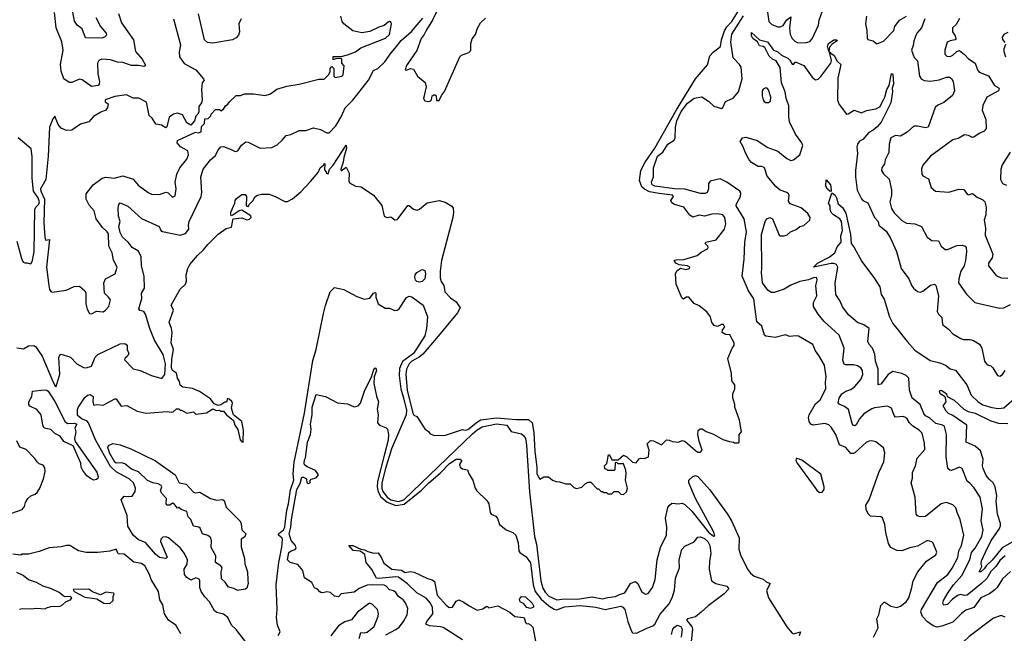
# Model space of a CAD drawing. Extents: x 1552294 to 1694791, y 811929 to 917222.
# Tile 213 of 256: x 1633867 to 1641398, y 868094 to 872788. Entities that reach past the tile are written whole.
import ezdxf

# ---------------------------------------------------------------- set-up
doc = ezdxf.new("R2010")
doc.units = 0

msp = doc.modelspace()

# ---------------------------------------------------------------- linework, layer by layer
at = {"layer": '0CON10XD'}
for points in [[(1634449.2, 872805), (1634485, 872735.6), (1634527.8, 872685), (1634529.8, 872670.2), (1634515, 872654.5), (1634495, 872646.4), (1634370.4, 872650.4), (1634345, 872717.1), (1634306.2, 872746.2), (1634285.4, 872775.4), (1634259.7, 872915)], [(1637081.1, 872898.9), (1637023.9, 872785), (1636978.4, 872711.6)], [(1637799.4, 869630.6), (1637806.6, 869485), (1637823.6, 869365), (1637822.5, 869315), (1637845, 869273.3), (1637875, 869290), (1637911.7, 869291.7), (1637942.5, 869265), (1637970, 869255), (1637995, 869253.3), (1638045, 869236.7), (1638077, 869237), (1638105, 869210), (1638125, 869202.5), (1638167, 869213), (1638191.7, 869238.3), (1638215, 869250), (1638235, 869250), (1638285, 869200), (1638295, 869200), (1638315, 869180), (1638325, 869180), (1638335, 869170), (1638355, 869170), (1638365, 869160), (1638395, 869160), (1638415, 869180), (1638445, 869180), (1638465, 869157.5), (1638485, 869156.2), (1638507.5, 869175), (1638515.6, 869205), (1638500, 869265), (1638506.2, 869315), (1638503, 869343), (1638485, 869390), (1638445, 869390), (1638435, 869400), (1638421.7, 869398.3), (1638420, 869345), (1638415, 869340), (1638365, 869340), (1638358.3, 869348.3), (1638341.7, 869351.7), (1638340, 869375), (1638357, 869393), (1638371.7, 869458.3), (1638378.3, 869458.3), (1638395, 869420), (1638445, 869420), (1638485, 869457.5), (1638510, 869445), (1638555, 869403.3), (1638583, 869397), (1638605, 869427.5), (1638615, 869432.5), (1638645, 869430), (1638676.1, 869443.9), (1638682.5, 869495), (1638667, 869543), (1638691.2, 869568.8), (1638715, 869566), (1638775, 869536.7), (1638815, 869573.3), (1638835, 869572.5), (1638860.7, 869560.7), (1638905, 869556.7), (1638935, 869570), (1638955, 869563.8), (1639035, 869492.5), (1639055, 869480), (1639075, 869480), (1639087.5, 869495), (1639063.3, 869565), (1639053.3, 869615), (1639057.5, 869645), (1639073, 869657), (1639087, 869657), (1639118.3, 869638.3), (1639175, 869617.5), (1639245, 869577.5), (1639295, 869560), (1639327, 869557), (1639335, 869550), (1639365, 869550), (1639370, 869555), (1639370, 869615), (1639387.5, 869635), (1639372.5, 869725), (1639337.5, 869825), (1639337.5, 869845), (1639322.5, 869895), (1639322.5, 869925), (1639337.5, 869965), (1639337.5, 869995), (1639313.3, 870025), (1639311.7, 870081.7), (1639283.8, 870195), (1639316.7, 870275), (1639332.5, 870295), (1639331.2, 870315), (1639298.3, 870378.3), (1639265, 870380), (1639240, 870395), (1639243.3, 870415), (1639260, 870435), (1639250, 870455), (1639235, 870456.7), (1639205, 870442), (1639179.3, 870449.3), (1639162.3, 870472.3), (1639151.4, 870515), (1639123.7, 870553.7), (1639065, 870600), (1639026.6, 870616.6), (1638986.1, 870666.1), (1638964.2, 870665.8), (1638945, 870650), (1638930.5, 870660.5), (1638888, 870765), (1638884.2, 870845), (1638893.8, 870866.2), (1638922.3, 870887.7), (1638965, 870875.8), (1638990, 870885), (1638993.3, 870895), (1638975, 870904), (1638912.1, 870912.1), (1638885, 870926), (1638874.2, 870945), (1638888.6, 870951.4), (1638946.4, 870953.6), (1639050, 870985), (1639080.3, 871009.7), (1639128, 871035), (1639134, 871045), (1639130, 871055), (1639110, 871075), (1639116.2, 871085), (1639195, 871104.3), (1639257.9, 871185), (1639267.2, 871227.2), (1639260, 871275), (1639244.4, 871295), (1639205, 871303.1), (1639160, 871300), (1639105, 871285.7), (1639065, 871293.3), (1639015, 871276.2), (1638993.2, 871293.2), (1638946.2, 871355), (1638875, 871374.5), (1638855, 871385.7), (1638847.5, 871405), (1638868.1, 871435), (1638860, 871445), (1638758, 871458), (1638685, 871472.1), (1638645, 871490.6), (1638625, 871508.8), (1638607.3, 871557.3), (1638616.9, 871635), (1638651.6, 871698.5), (1638725.1, 871805), (1638890.8, 872099.2), (1639035, 872334.7), (1639127.9, 872442.1), (1639145, 872510.4), (1639170.1, 872539.9), (1639226.4, 872583.6), (1639235.1, 872635), (1639257.9, 872702.1), (1639276.8, 872733.2), (1639314.8, 872775), (1639364.1, 872855)], [(1639583.4, 872863.4), (1639596.8, 872775), (1639620.5, 872750.5), (1639665, 872732.4), (1639685, 872733.9), (1639705.5, 872744.4), (1639735, 872786.5), (1639765, 872810), (1639755.4, 872725), (1639759.6, 872675), (1639775, 872644.3), (1639795, 872623.3), (1639815, 872614.5), (1639875, 872611.2), (1639909.5, 872620.5), (1639929.3, 872640.7), (1639978, 872745), (1639983.1, 872785), (1640008, 872855)], [(1633845, 870277.5), (1633895, 870271.2), (1633935, 870294), (1633975, 870295.7), (1633988.2, 870288.2), (1634039.2, 870215), (1634115, 870032.2), (1634135, 869990), (1634145, 869981.2), (1634173.9, 870076.1), (1634166.9, 870205), (1634175, 870226.7), (1634185, 870229.2), (1634255, 870206.2), (1634302.5, 870155), (1634355, 870126.7), (1634375, 870123.8), (1634415, 870138), (1634443.3, 870206.7), (1634463.4, 870226.6), (1634635, 870307.1), (1634671.2, 870311.2), (1634688.8, 870298.8), (1634688.6, 870265), (1634701.2, 870235), (1634691.2, 870215), (1634670, 870195), (1634668.8, 870185), (1634735, 870117.5), (1634787.5, 870105), (1634875, 870065.8), (1634955, 870044), (1634976, 870075), (1634982.6, 870155), (1634965, 870226), (1634897.2, 870337.2), (1634862.5, 870425), (1634830, 870535), (1634815, 870556.7), (1634784.4, 870564.4), (1634777.1, 870575), (1634800.6, 870655), (1634798.5, 870695), (1634820.6, 870735), (1634819.2, 870825), (1634798, 870905), (1634794.8, 870975), (1634776.2, 871016.2), (1634728.1, 871045), (1634696.6, 871086.6), (1634652.9, 871125), (1634635, 871158.8), (1634625.3, 871205), (1634635.3, 871245), (1634623.6, 871285), (1634619.2, 871345), (1634624, 871375), (1634635, 871386.2), (1634695, 871360.9), (1634798, 871268), (1634932.5, 871205), (1634946, 871176), (1634958, 871168), (1635095, 871140.6), (1635135, 871152.7), (1635161.4, 871185), (1635157.3, 871215), (1635163.3, 871245), (1635254.7, 871434.7), (1635260, 871465), (1635251.8, 871585), (1635269.7, 871645), (1635325.6, 871715), (1635365, 871748.5), (1635381.7, 871788.3), (1635405, 871814.8), (1635425, 871818.8), (1635485, 871796.2), (1635515, 871780.6), (1635535, 871784), (1635563.1, 871826.9), (1635597, 871853), (1635615, 871851.1), (1635705, 871804.2), (1635795, 871810.6), (1635835, 871831.9), (1635875, 871865.8), (1635905, 871902.9), (1635939.6, 871910.4), (1636005, 871940), (1636055, 871940), (1636115, 871960), (1636168.7, 871948.7), (1636215, 871921.2), (1636235, 871922.9), (1636285, 871976.8), (1636325.8, 872045), (1636356.5, 872113.5), (1636415, 872172.5), (1636533.6, 872325), (1636571.8, 872398.2), (1636605, 872413.4), (1636658.5, 872465), (1636707, 872535), (1636748.4, 872581.6), (1636785, 872628.1), (1636862.5, 872697.4), (1636949.2, 872800.8)], [(1635043.3, 872795), (1635096, 872595), (1635087.3, 872542.7), (1635090, 872505), (1635125, 872453.8), (1635214.3, 872404.3), (1635272.5, 872335), (1635276.7, 872325), (1635263.3, 872305), (1635256.7, 872255), (1635262.5, 872175), (1635257, 872153), (1635237.5, 872125), (1635237, 872083), (1635230, 872065), (1635215, 872050), (1635202.5, 872015), (1635175, 871980), (1635145, 872000), (1635110.9, 872060.9), (1635075, 872073.8), (1635044.1, 872065.9), (1635008.9, 872041.1), (1634991.7, 871968.3), (1634985, 871960), (1634951.7, 871981.7), (1634908.3, 871988.3), (1634880, 872035), (1634856.2, 872055), (1634837.1, 872157.1), (1634777.6, 872187.6), (1634735, 872187.5), (1634683.6, 872213.6), (1634595, 872200), (1634521.2, 872175), (1634520, 872160), (1634543.6, 872143.6), (1634539.2, 872115), (1634525, 872095.7), (1634488.3, 872081.7), (1634431.5, 872048.5), (1634394.6, 872005.4), (1634331.4, 871988.6), (1634265, 871943.5), (1634225, 871940), (1634185, 871959.2), (1634162.1, 871985), (1634135, 872050), (1634119.5, 872029.5), (1634094.2, 871965), (1634083.8, 871743.8), (1634065.4, 871565), (1634026.2, 871495), (1634029.1, 871475), (1634057.5, 871415), (1634050, 871235), (1634059.2, 871125), (1634065, 871102.5), (1634095.5, 871105.5), (1634071.5, 870895), (1634088.4, 870755), (1634095, 870723.8), (1634105, 870708), (1634115, 870703.8), (1634222.2, 870717.8), (1634283.2, 870746.8), (1634325, 870748.8), (1634365, 870713.3), (1634372.5, 870695), (1634371.5, 870668.5), (1634373.5, 870615), (1634383, 870573), (1634400.7, 870540.7), (1634415, 870537.5)], [(1634622.9, 872835), (1634645.6, 872765), (1634693.9, 872693.9), (1634736.2, 872635), (1634752.5, 872545), (1634804.3, 872485), (1634826.2, 872445), (1634825.9, 872434.1), (1634815, 872430), (1634775, 872438.1), (1634722.1, 872437.9), (1634655, 872460), (1634615, 872462.7), (1634561.5, 872481.5), (1634495, 872484.8), (1634473.1, 872475), (1634462.6, 872455), (1634464.8, 872374.8), (1634476.6, 872315), (1634474.6, 872295), (1634465.9, 872284.1), (1634415, 872276.9), (1634345, 872326.9), (1634325, 872332.5), (1634265, 872307.8), (1634245, 872307.9), (1634205, 872334.4), (1634183.3, 872395), (1634178.8, 872445), (1634199.1, 872555), (1634187.8, 872617.8), (1634145.9, 872725.9), (1634132.6, 872842.6)], [(1634415, 870537.5), (1634455, 870558.8), (1634505, 870553.8), (1634523.3, 870565), (1634548, 870595), (1634560, 870645), (1634547.1, 870665), (1634514.3, 870695), (1634509.2, 870775), (1634523.3, 870805), (1634597.5, 870845), (1634612, 870895), (1634585, 870947.5), (1634572.9, 871005), (1634547.3, 871055), (1634545, 871149.2), (1634535, 871166.2), (1634499.1, 871199.1), (1634452.7, 871265), (1634436.7, 871325), (1634398.1, 871368.1), (1634374.3, 871415), (1634374.2, 871455), (1634429, 871525), (1634496.7, 871575), (1634525, 871583.7), (1634590, 871575), (1634655, 871594.5), (1634735, 871567.1), (1634772.2, 871522.2), (1634848.8, 871465), (1634874.4, 871454.4), (1634935, 871450), (1634985, 871468.8), (1635002.5, 871462.5), (1635035, 871431.2), (1635055, 871441.2), (1635062.9, 871492.9), (1635056.9, 871545), (1635068.9, 871605), (1635090.8, 871655), (1635145, 871721.2), (1635156.7, 871755), (1635153.1, 871785), (1635097.1, 871815), (1635072, 871845), (1635072.5, 871865), (1635212.5, 871927.5), (1635235, 871922.5), (1635255, 871930), (1635258.3, 871971.7), (1635280, 871995), (1635281.7, 872028.3), (1635308.3, 872031.7), (1635328.3, 872051.7), (1635330, 872065), (1635365, 872100), (1635395, 872100), (1635405, 872090), (1635425, 872102.5), (1635440, 872130), (1635459.3, 872140.7), (1635470.7, 872159.3), (1635523, 872207), (1635555, 872208.8), (1635585, 872220), (1635655, 872220.8), (1635745, 872208.1), (1635785, 872221.9), (1635832.9, 872257.1), (1635909.6, 872280.4), (1636005, 872294.2), (1636155, 872332.5), (1636195, 872334), (1636230, 872365), (1636241.7, 872388.3), (1636242.5, 872415), (1636255, 872430), (1636270, 872415), (1636270, 872355), (1636280, 872345), (1636330, 872355), (1636340, 872365), (1636347.5, 872435), (1636330, 872455), (1636330, 872485), (1636325, 872490), (1636285, 872487.5), (1636265, 872480), (1636264.5, 872505.5), (1636325, 872506.2), (1636375, 872520), (1636435, 872541.2), (1636475, 872571.9), (1636665, 872646), (1636695.8, 872675), (1636710, 872755), (1636707.3, 872767.3), (1636695, 872773.3), (1636685, 872770), (1636655.7, 872744.3), (1636615, 872732), (1636545, 872698), (1636485, 872687.5), (1636415, 872702), (1636346.7, 872755), (1636333.8, 872775), (1636323.9, 872813.9)], [(1635560, 872795), (1635543.8, 872755), (1635547.1, 872695), (1635539.3, 872670.7), (1635522, 872648), (1635495, 872634.4), (1635345, 872607.3), (1635303.4, 872613.4), (1635280, 872635), (1635233.2, 872833.2)], [(1636978.4, 872711.6), (1636961.4, 872675), (1636936.7, 872643.3), (1636905, 872553.2), (1636825, 872437.3), (1636814.6, 872404.6), (1636825, 872401.4), (1636855, 872414.4), (1636879.2, 872409.2), (1636908.8, 872355), (1636967.8, 872307.8), (1636976.2, 872273.8), (1636954.5, 872185), (1636965, 872166.7), (1636995, 872161.2), (1637007.5, 872165), (1637016, 872174), (1637022, 872205), (1637035, 872213.8), (1637045, 872213.3), (1637051.2, 872205), (1637055, 872170), (1637075, 872170), (1637092.4, 872207.6), (1637115, 872238), (1637234.6, 872505), (1637245, 872516.8), (1637302, 872538), (1637317.4, 872552.6), (1637318.8, 872605), (1637328.6, 872641.4), (1637353.1, 872675), (1637368, 872722), (1637391.4, 872765), (1637430, 872800)], [(1640397.5, 868065), (1640432.5, 868135), (1640423.3, 868205), (1640437.5, 868235), (1640453, 868307), (1640478.3, 868331.7), (1640485, 868332.5), (1640530.9, 868300.9), (1640575, 868291.1), (1640605, 868301.1), (1640648.1, 868335), (1640666.9, 868365), (1640692.1, 868445), (1640700.5, 868495), (1640737.5, 868565), (1640804.3, 868645), (1640875, 868694.3), (1640881.9, 868715), (1640855, 868783.3), (1640843.9, 868793.9), (1640815, 868801.2), (1640805, 868801.2), (1640735, 868761.8), (1640675, 868748.9), (1640615, 868724.4), (1640576.4, 868726.4), (1640529.2, 868749.2), (1640511.2, 868781.2), (1640491.8, 868865), (1640485, 868927.5), (1640466.4, 868976.4), (1640455, 868985.6), (1640375, 868991.1), (1640357.5, 869007.5), (1640341.9, 869041.9), (1640338.8, 869075), (1640364.7, 869115.3), (1640382.9, 869167.1), (1640439.5, 869325), (1640477.5, 869405), (1640485.5, 869475), (1640475, 869513.8), (1640415, 869559.2), (1640385, 869567.5), (1640365, 869564.3), (1640345, 869555.6), (1640255, 869475.5), (1640245, 869469.5), (1640225, 869470), (1640185.8, 869515), (1640137.5, 869535), (1640110, 869615), (1640075, 869670), (1640055, 869689.2), (1640025, 869699.4), (1639936.6, 869686.6), (1639918, 869695), (1639905.7, 869715), (1639901.5, 869745), (1639906.2, 869765), (1639955, 869848.4), (1639990, 869880), (1640032.7, 869965), (1640030, 870015), (1640035.2, 870055.2), (1640022.6, 870145), (1639980, 870220), (1639954.4, 870255), (1639933.1, 870303.1), (1639825, 870366), (1639805, 870370), (1639755, 870364.5), (1639725, 870377.5), (1639645, 870355.6), (1639575, 870366.7), (1639563.3, 870375), (1639544.1, 870444.1), (1639505, 870476.7), (1639481.7, 870651.7), (1639441.3, 870715), (1639392, 870825), (1639407.7, 870955), (1639413.8, 871085), (1639426.4, 871166.4), (1639408.5, 871265), (1639346.8, 871365), (1639346.2, 871375), (1639380, 871435), (1639382.5, 871462.5), (1639375, 871475.7), (1639275.7, 871545.7), (1639225, 871570), (1639147.4, 871552.6), (1639135.5, 871535), (1639136.8, 871493.2), (1639125.7, 871465), (1639111.3, 871458.7), (1639075, 871457.1), (1638955, 871491.3), (1638876.2, 871493.8), (1638725, 871515.4), (1638703.5, 871525), (1638700, 871545), (1638713.8, 871585), (1638714.3, 871655), (1638745, 871743.3), (1638785.8, 871775), (1638824.3, 871835), (1638873.3, 871866.7), (1638880.6, 871885), (1638882.1, 871965), (1638894.5, 872015), (1638925.8, 872085), (1638975, 872150.3), (1639025, 872188.8), (1639085, 872197.5), (1639135, 872165.6), (1639176.3, 872126.3), (1639235, 872109.2), (1639246, 872115), (1639265, 872162), (1639323.6, 872186.4), (1639365, 872236.2), (1639392.9, 872335), (1639384.6, 872425), (1639373.5, 872445), (1639324.5, 872495), (1639307, 872617), (1639314, 872676), (1639403.2, 872816.8)], [(1640344.4, 872815), (1640335.6, 872755), (1640345.7, 872705), (1640348.3, 872648.3), (1640355, 872637.5), (1640395, 872626.7), (1640423.6, 872603.6), (1640475, 872624.3), (1640553.1, 872705), (1640561.5, 872735), (1640595.5, 872784.5), (1640650.6, 872815)], [(1640790, 872795), (1640765.6, 872725), (1640728.5, 872685), (1640705.4, 872625), (1640700.4, 872589.6), (1640689.1, 872555), (1640709.3, 872499.3), (1640735, 872472.5), (1640750.2, 872355), (1640761.3, 872335), (1640785, 872323.5), (1640835, 872318.4), (1640901, 872329), (1640955, 872348.2), (1640978.3, 872348.3), (1640995, 872337.1), (1641007.5, 872315), (1641017.7, 872245), (1641000.9, 872209.1), (1640936.2, 872153.8), (1640890.6, 872135), (1640870, 872115), (1640816, 871965), (1640795, 871960), (1640735, 871974.7), (1640705, 871974.6), (1640655, 871928.1), (1640605, 871897.5), (1640565, 871902.5), (1640530, 871885), (1640517.5, 871835), (1640515, 871772.5), (1640487.5, 871715), (1640481.9, 871685), (1640462.7, 871655), (1640460, 871635), (1640475, 871608.8), (1640517.6, 871567.6), (1640536.1, 871486.1), (1640536.2, 871445), (1640523.9, 871395), (1640535, 871344.2), (1640555, 871311.1), (1640615, 871251.8), (1640651.4, 871231.4), (1640715, 871225.3), (1640765.5, 871205.5), (1640808.8, 871125), (1640845, 871099.2), (1640895, 871096.7), (1640916.2, 871055), (1640945, 871030.8), (1640965, 871030.8), (1641035, 871060.6), (1641075, 871064.3), (1641099.2, 871055), (1641105.6, 871045), (1641108.2, 871015), (1641102.7, 870945), (1641090.4, 870905), (1641066.6, 870865), (1641049.6, 870805), (1641048.5, 870775), (1641108.2, 870688.2), (1641173.8, 870625), (1641361.7, 870581.7), (1641395, 870583.1), (1641445, 870608.9)], [(1641055, 872796.9), (1641029.5, 872750.5), (1641000.9, 872725), (1641003.2, 872695), (1641023.1, 872665), (1641027.9, 872642.1), (1641022.5, 872635), (1640983.3, 872626.7), (1640962, 872615), (1640943.1, 872555), (1640944.4, 872524.4), (1640959.7, 872509.7), (1640985, 872505.6), (1641005, 872515.7), (1641035, 872544.3), (1641055, 872552.9), (1641095, 872521.9), (1641125, 872488.9), (1641175, 872456), (1641193.8, 872405), (1641207, 872387), (1641277.7, 872357.7), (1641323.5, 872283.5), (1641360, 872265), (1641352.9, 872245), (1641265, 872195.7), (1641235, 872131.2), (1641230, 872095), (1641258, 872025), (1641260, 871955), (1641244.3, 871935.7), (1641205, 871918.1), (1641165, 871889.2), (1641155, 871887.5), (1641125, 871902.5), (1641095, 871908), (1641045, 871878), (1641005, 871870), (1640835, 871743.3), (1640775.7, 871675), (1640764, 871644), (1640766.7, 871605), (1640775, 871593.8), (1640819.4, 871569.4), (1640838.8, 871505), (1640872.5, 871475), (1640975, 871467.5), (1641050.6, 871490.6), (1641088.5, 871488.5), (1641114.4, 871454.4), (1641125, 871448.8), (1641155, 871459.2), (1641190.5, 871430.5), (1641235, 871410.8), (1641249.2, 871395), (1641259.2, 871355), (1641256.4, 871295), (1641245.5, 871255), (1641255.3, 871195.3), (1641250.8, 871140.8), (1641310, 870995), (1641305, 870966.2), (1641277.8, 870925), (1641276.7, 870905), (1641335, 870832.2), (1641375, 870812.2), (1641425, 870810.9)], [(1641445, 868567.9), (1641385, 868511.8), (1641343.1, 868445), (1641325, 868426.2), (1641284.4, 868395), (1641220, 868365), (1641165, 868290.3), (1641105, 868270), (1641071.1, 868245), (1641005, 868180), (1640921.7, 868148.3), (1640885, 868141.8), (1640855, 868150.5), (1640811, 868181), (1640772.9, 868222.9), (1640759.4, 868255), (1640765.3, 868275), (1640888.1, 868481.9), (1640965.2, 868544.8), (1640998.3, 868591.7), (1641042.9, 868675), (1641051.6, 868725), (1641070.7, 868765), (1641089.6, 868845), (1641061.8, 868965), (1641037, 869017), (1641027.5, 869055), (1641005, 869077.5), (1640955, 869095.5), (1640915, 869084.5), (1640795, 868987.1), (1640755, 868985.4), (1640735, 868993.3), (1640724.4, 869005.6), (1640717.3, 869135), (1640685.7, 869245), (1640695, 869280), (1640697, 869323), (1640718.6, 869375), (1640732.2, 869435), (1640791, 869499), (1640787.9, 869547.9), (1640769.6, 869625), (1640748, 869648), (1640697.4, 869677.4), (1640672, 869705), (1640655.8, 869735), (1640642, 869745), (1640625, 869751.5), (1640565, 869748.6), (1640555, 869761.2), (1640535.8, 869815), (1640505, 869830.8), (1640405, 869817.9), (1640385, 869810), (1640325, 869772.5), (1640291.2, 869735), (1640265, 869690), (1640255, 869681.9), (1640245, 869683.1), (1640235, 869700), (1640205.3, 869805.3), (1640175, 869829.4), (1640135, 869845.7), (1640126.6, 869856.6), (1640135, 869892.5), (1640155.5, 869925), (1640185, 869947.1), (1640225, 869958.4), (1640255, 869982.6), (1640301.8, 870035), (1640316.2, 870075), (1640314.6, 870105), (1640300.6, 870125), (1640275, 870140.6), (1640245, 870147.8), (1640185, 870147.1), (1640173.2, 870153.2), (1640162.9, 870182.9), (1640172.5, 870275), (1640134.5, 870374.5), (1640019.2, 870479.2), (1639974.4, 870535), (1639938.9, 870595), (1639939.1, 870625), (1639963.5, 870675), (1639955.8, 870755), (1639968, 870795), (1639965, 870812.5), (1639945, 870815.6), (1639901.2, 870798.8), (1639835, 870784.6), (1639765, 870756.5), (1639715, 870726.6), (1639639.1, 870700.9), (1639615, 870700.3), (1639589.2, 870719.2), (1639549.7, 870775), (1639540.9, 870855), (1639544.6, 870885), (1639541.2, 871145), (1639569.6, 871245), (1639580.6, 871265), (1639605, 871273.8), (1639625, 871264.4), (1639675, 871140), (1639685, 871133.3), (1639713.6, 871133.6), (1639737.3, 871142.7), (1639762.5, 871165), (1639805, 871182), (1639834.4, 871205.6), (1639865.6, 871214.4), (1639910, 871255), (1639913.8, 871275), (1639895.7, 871305.7), (1639845, 871348.8), (1639760, 871380), (1639748.5, 871398.5), (1639751.9, 871445), (1639747.1, 871455), (1639735, 871465.6), (1639684.7, 871484.7), (1639651.1, 871511.1), (1639585, 871590), (1639563.1, 871655), (1639545, 871665.5), (1639515, 871664.4), (1639465, 871694.4), (1639445.6, 871715), (1639415, 871773.8), (1639401.5, 871815), (1639376.9, 871855), (1639395, 871884.5), (1639420.6, 871889.4), (1639508.6, 871865), (1639590.2, 871810.2), (1639665, 871781.8), (1639735, 871725.6), (1639765, 871710), (1639785, 871715.8), (1639835.4, 871754.6), (1639858, 871825), (1639850, 871845), (1639802, 871912), (1639756.1, 872006.1), (1639749.2, 872045), (1639750.5, 872130.5), (1639730.4, 872185), (1639723.1, 872235), (1639693.8, 872305), (1639683, 872423), (1639653.8, 872473.8), (1639625, 872485.3), (1639599, 872509), (1639565.7, 872575.7), (1639555, 872584), (1639525, 872586.7), (1639509.8, 872619.8), (1639475, 872643.8), (1639464.2, 872665), (1639465, 872690), (1639525, 872634.5), (1639587.7, 872617.7), (1639631.8, 872555), (1639665, 872542.7), (1639695, 872515.4), (1639742.5, 872492.5), (1639758.9, 872478.9), (1639775, 872447.1), (1639785, 872446), (1639797.5, 872462.5), (1639805, 872463.3), (1639865, 872438), (1639929.1, 872349.1), (1639955, 872328.6), (1639975, 872334.2), (1639995, 872354.5), (1640070.3, 872455), (1640076.1, 872475), (1640060.3, 872539.7), (1640065, 872542), (1640071.2, 872531.2), (1640097.9, 872515), (1640120.9, 872470.9), (1640148.6, 872445), (1640125, 872340), (1640123.6, 872173.6), (1640135, 872138.8), (1640190, 872065), (1640205, 872066.7), (1640250, 872095), (1640305, 872076), (1640345, 872093.8), (1640415, 872105.8), (1640445, 872121.5), (1640474.1, 872175.9), (1640484.8, 872195.2), (1640500.2, 872255), (1640516.3, 872283.7), (1640535, 872376.7), (1640545, 872372.5), (1640549.5, 872295), (1640540.4, 872265), (1640543.2, 872235), (1640529.1, 872150.9), (1640456.6, 872005), (1640425, 871967.5), (1640395, 871942), (1640362.5, 871925), (1640315, 871870.8), (1640291.3, 871858.7), (1640275.7, 871835), (1640270, 871815), (1640274.4, 871765), (1640260.9, 871635), (1640261.3, 871585), (1640274, 871485), (1640305, 871417.5), (1640315, 871404.3), (1640355, 871387.1), (1640405, 871275.8), (1640434.2, 871245), (1640437.5, 871215), (1640495, 871170), (1640525, 871122.5), (1640574.3, 871015), (1640610.6, 870885), (1640669.2, 870805), (1640691.2, 870751.2), (1640704.5, 870734.5), (1640735, 870708.6), (1640755, 870703.5), (1640775, 870710.4), (1640835, 870757.9), (1640864.3, 870764.3), (1640875.5, 870755.5), (1640895.4, 870675.4), (1640885.7, 870555), (1640894.4, 870534.4), (1640920.9, 870510.9), (1640924.5, 870455), (1640970.6, 870420.6), (1641005, 870385.6), (1641065, 870349.2), (1641085, 870340.8), (1641135, 870340.3), (1641163.6, 870333.6), (1641207.5, 870305), (1641226.3, 870276.3), (1641247.5, 870175), (1641267.7, 870147.7), (1641295, 870140), (1641311.2, 870125), (1641345, 870066), (1641365, 870062), (1641383.3, 870075), (1641404, 870105)], [(1640055, 872543.8), (1640047.1, 872585), (1640053.3, 872605), (1640095, 872633.5), (1640118, 872635), (1640119.5, 872625), (1640080.3, 872599.7), (1640061.5, 872578.5), (1640055, 872543.8)], [(1641425, 872690), (1641395, 872674.2), (1641381.9, 872655), (1641385, 872636.7), (1641403.1, 872613.1)], [(1641407.3, 872597.3), (1641394.5, 872565), (1641395.6, 872545), (1641408.5, 872505)], [(1639595, 872154.5), (1639610.6, 872165), (1639612.3, 872195), (1639595, 872252.5), (1639585, 872264.4), (1639575, 872266.1), (1639555, 872256.5), (1639546.9, 872245), (1639545.9, 872205), (1639552.9, 872175), (1639562.1, 872162.1), (1639575, 872154.5), (1639595, 872154.5)], [(1633845, 871094.5), (1633880.6, 870960.6), (1633894.1, 870934.1), (1633905, 870927.1), (1633925, 870928.6), (1633948.8, 870921.2), (1633955, 870922.5), (1633964.5, 870945.5), (1633976.9, 871015), (1633982.4, 871335), (1633989.6, 871355), (1634013.7, 871376.4), (1634019.2, 871395), (1634008.8, 871425), (1633972.6, 871477.4), (1633962.1, 871575), (1633962.2, 871742.2), (1633955, 871798.8), (1633855, 871883.1)], [(1635591.4, 868035), (1635523.4, 868123.4), (1635486, 868156), (1635458.8, 868215), (1635425, 868239.4), (1635375, 868252.5), (1635355.6, 868265.6), (1635319.5, 868335), (1635282, 868372), (1635254.5, 868415), (1635245.5, 868445.5), (1635244.7, 868495), (1635238.3, 868508.3), (1635215, 868519.2), (1635175, 868501.2), (1635145, 868522), (1635126.8, 868545), (1635125.5, 868585), (1635147.1, 868622.9), (1635150.6, 868655), (1635128.3, 868705), (1635095, 868747.8), (1635005, 868823.4), (1634985, 868830.8), (1634961.3, 868828.7), (1634945.6, 868815), (1634943.8, 868795), (1634993.6, 868676.4), (1634985, 868666.7), (1634935, 868673.8), (1634905, 868700), (1634829.4, 868789.4), (1634775, 868810), (1634734.5, 868844.5), (1634694.8, 868914.8), (1634688.4, 868995), (1634644, 869115), (1634666.4, 869143.6), (1634700.9, 869140.9), (1634727.5, 869142.5), (1634750.4, 869179.6), (1634752.1, 869205), (1634738.4, 869245), (1634705, 869275.9), (1634605, 869329.2), (1634561.1, 869371.1), (1634446.7, 869575), (1634393.8, 869703.9), (1634379.6, 869719.6), (1634345, 869731.1), (1634309.5, 869759.5), (1634308.9, 869805), (1634315, 869821.9), (1634365, 869898), (1634385, 869915.5), (1634405, 869922), (1634428.9, 869905), (1634426.5, 869865), (1634435, 869838.8), (1634455.9, 869844.1), (1634505, 869840), (1634595, 869886.7), (1634605, 869886.7), (1634641.7, 869831.7), (1634685, 869837.5), (1634765, 869792.5), (1634835, 869778.6), (1634995, 869790.8), (1635025, 869786.2), (1635040.7, 869789.3), (1635065, 869810), (1635085, 869810), (1635095, 869800), (1635105, 869800), (1635145, 869777.5), (1635195, 869787.5), (1635215, 869770), (1635295, 869780), (1635345, 869810), (1635368.3, 869798.3), (1635395, 869800), (1635403, 869793), (1635425, 869792.5), (1635447.5, 869765), (1635502, 869722), (1635512.5, 869685), (1635534, 869654), (1635553.8, 869575), (1635565, 869557.5), (1635575, 869556.7), (1635576.2, 869563.8), (1635578.2, 869645), (1635566.7, 869715), (1635503.3, 869765), (1635488, 869815), (1635493.3, 869855), (1635488.3, 869868.3), (1635470, 869885), (1635455, 869890), (1635447.5, 869862.5), (1635435, 869862.5), (1635405, 869842.5), (1635385, 869837.5), (1635355, 869850), (1635325, 869886.7), (1635242.5, 869945), (1635187.6, 869967.6), (1635115, 869977.1), (1635095, 869991.2), (1635089, 870019), (1635072.9, 870045), (1635067.1, 870085), (1635035, 870104.4), (1635028.6, 870125), (1635029.3, 870190.7), (1635044, 870265), (1635026.2, 870316.2), (1635031.8, 870395), (1635027.2, 870425), (1635010, 870475), (1635044.3, 870565), (1635025.8, 870605), (1635095, 870725.7), (1635133.8, 870765), (1635141.7, 870788.3), (1635139.2, 870835), (1635152, 870885), (1635168.2, 870915), (1635227.1, 870985), (1635273.5, 871026.5), (1635305, 871068.1), (1635385, 871148.5), (1635445, 871191.4), (1635488, 871202), (1635500, 871265), (1635565, 871272.5), (1635605, 871256.7), (1635625, 871261.2), (1635636.7, 871275), (1635635, 871287.5), (1635565, 871330), (1635545, 871326.7), (1635496.7, 871293.3), (1635485, 871287.5), (1635481.7, 871291.7), (1635482, 871315), (1635513.3, 871385), (1635514.5, 871405), (1635525, 871419.2), (1635565, 871451.2), (1635590.7, 871450.7), (1635602.5, 871435), (1635600, 871365), (1635615, 871360), (1635623.6, 871376.4), (1635653.8, 871405), (1635666.1, 871433.9), (1635685, 871446.7), (1635717, 871453), (1635775, 871452.5), (1635820, 871435), (1635895, 871396), (1635915, 871397.6), (1635953, 871417), (1636018, 871472), (1636090.6, 871549.4), (1636149.8, 871620.2), (1636165, 871655.7), (1636192.5, 871677.5), (1636195, 871687.5), (1636200, 871685), (1636198.3, 871638.3), (1636210, 871625), (1636210, 871615), (1636225, 871610), (1636237.5, 871645), (1636264.1, 871675.9), (1636365, 871827.5), (1636365.8, 871805), (1636345.6, 871735), (1636342.2, 871697.8), (1636323.8, 871645), (1636325, 871632.5), (1636365, 871660), (1636386.2, 871615), (1636384.6, 871554.6), (1636390.7, 871540.7), (1636435, 871515.7), (1636478.3, 871508.3), (1636574, 871445), (1636635.6, 871365.6), (1636655, 871284.2), (1636675, 871275.7), (1636705, 871278.8), (1636735, 871256), (1636755, 871258.8), (1636762.1, 871267.9), (1636835, 871366.7), (1636845, 871367.5), (1636878.3, 871338.3), (1636908.3, 871331.7), (1636925, 871337.5), (1636982.3, 871387.7), (1637075, 871405.4), (1637121.7, 871391.7), (1637171.7, 871361.7), (1637182.2, 871345), (1637184.8, 871315), (1637178.8, 871275), (1637093.8, 870945), (1637082.8, 870865), (1637083.8, 870813.8), (1637090, 870785), (1637111.9, 870755), (1637117.6, 870705), (1637160.8, 870660.8), (1637205, 870630.7), (1637235.8, 870585), (1637215.2, 870545), (1637055, 870351.6), (1636950.3, 870229.7), (1636923.5, 870206.5), (1636865.2, 870175), (1636845, 870155.8), (1636826.5, 870115), (1636820, 870075), (1636830.5, 869955), (1636875, 869777.5), (1636882, 869762), (1636905, 869752.5), (1636965, 869657.5), (1636995, 869637.5), (1637005, 869622.5), (1637038.3, 869608.3), (1637125, 869610), (1637255, 869653.3), (1637275, 869647.5), (1637295, 869653.1), (1637367.7, 869712.3), (1637394.1, 869725.9), (1637515, 869742.9), (1637665, 869729.6), (1637758.9, 869728.9), (1637785.9, 869705), (1637799.4, 869630.6)], [(1641444.4, 871775), (1641382.6, 871677.4), (1641371.4, 871645), (1641369.4, 871565), (1641384.3, 871535), (1641415, 871521.5)], [(1640065, 871474), (1640045, 871492.5), (1640034.2, 871514.2), (1640035, 871562.5), (1640068.9, 871525), (1640074.3, 871485.7), (1640073.6, 871476.4), (1640065, 871474)], [(1641405, 868686.2), (1641365, 868650.6), (1641332.8, 868605), (1641295, 868566.4), (1641265.8, 868514.2), (1641225.1, 868474.9), (1641113.5, 868386.5), (1641095, 868382.4), (1641065, 868390.7), (1641045, 868387), (1641002, 868355), (1640965, 868315.5), (1640935, 868309.2), (1640928.1, 868325), (1640932.7, 868345), (1640967.8, 868405), (1641010.6, 868465), (1641072.5, 868535), (1641134, 868655), (1641148, 868712), (1641174.8, 868745.2), (1641225.7, 868835), (1641236.8, 868885), (1641222, 868955), (1641231.8, 869045), (1641214.4, 869135), (1641165, 869209.2), (1641135, 869243.3), (1641115, 869256.7), (1641076.2, 869355), (1641055, 869363.8), (1640995, 869340), (1640981.9, 869341.9), (1640965.5, 869355.5), (1640954.6, 869444.6), (1640956.4, 869615), (1640941.1, 869675), (1640926, 869686), (1640875, 869698.6), (1640825, 869741.1), (1640795, 869757.3), (1640782.9, 869775), (1640753.5, 869845), (1640692.7, 869892.7), (1640673.2, 869953.2), (1640666.9, 870045), (1640648.5, 870065), (1640615, 870082.6), (1640545, 870097.2), (1640510, 870075), (1640455, 870000), (1640433.8, 869995), (1640433.3, 870115), (1640412.4, 870175), (1640408.4, 870228.4), (1640390, 870275), (1640363.5, 870303.5), (1640354.6, 870325), (1640365.8, 870425.8), (1640323.4, 870453.4), (1640275, 870472.5), (1640208.7, 870528.7), (1640160.4, 870590.4), (1640142.2, 870635), (1640110, 870685), (1640104, 870775), (1640124, 870895), (1640113.8, 870915), (1640095, 870923.2), (1640075, 870922.7), (1639940, 870895), (1639970, 870925), (1640059.2, 870970.8), (1640101.4, 871005), (1640119.8, 871050.2), (1640150.2, 871085), (1640148.4, 871135), (1640161.5, 871175), (1640151.7, 871245), (1640139.2, 871265), (1640091.1, 871295), (1640075, 871313.1), (1640067.1, 871335), (1640066.2, 871365), (1640053.3, 871385), (1640078.3, 871461.7), (1640085, 871462), (1640105, 871445.6), (1640115.9, 871425.9), (1640128.5, 871378.5), (1640160.6, 871350.6), (1640187, 871307), (1640221.5, 871145), (1640226.9, 871076.9), (1640251.1, 871045), (1640309, 870939), (1640405, 870807.3), (1640447.1, 870745), (1640455.7, 870685), (1640480.4, 870650.4), (1640520.8, 870515), (1640546, 870465), (1640654.6, 870325), (1640715, 870259.2), (1640831.7, 870181.7), (1640903.9, 870163.9), (1640947.5, 870145), (1640985, 870118), (1641025, 870105.8), (1641112.2, 869995), (1641145, 869916.9), (1641198.2, 869865), (1641235, 869842), (1641302.2, 869822.2), (1641355, 869813.2), (1641395, 869818.2), (1641498.7, 869911.3)], [(1636925, 870780.2), (1636905.2, 870785.2), (1636894.6, 870795), (1636888.8, 870815), (1636892.7, 870835), (1636905, 870852.9), (1636945, 870877.5), (1636965, 870868.8), (1636970.4, 870845), (1636964.6, 870805), (1636945, 870784.2), (1636925, 870780.2)], [(1635844, 868076), (1635859.5, 868105), (1635839.3, 868155), (1635830.5, 868215), (1635835.9, 868275), (1635829.2, 868465), (1635850, 868635), (1635872.3, 868752.3), (1635875.8, 868815), (1635872.1, 868825), (1635845.2, 868845), (1635845.2, 868855), (1635885, 868886.1), (1635894.7, 868905), (1635898, 868932), (1635910, 869035), (1635923.6, 869083.6), (1635939.1, 869190.9), (1635962.7, 869265), (1635959.2, 869315), (1635966.6, 869403.4), (1636045, 869778), (1636108.5, 870181.5), (1636135.1, 870265), (1636191.4, 870541.4), (1636205, 870601.1), (1636241.5, 870705), (1636275, 870740), (1636345, 870723.3), (1636445, 870670), (1636505, 870650), (1636545, 870657.5), (1636572.5, 870695), (1636585, 870700), (1636590, 870695), (1636590, 870665), (1636607.5, 870615), (1636662.3, 870582.3), (1636695, 870581.2), (1636735, 870564.4), (1636755, 870565.6), (1636769.4, 870575), (1636825, 870663.8), (1636845, 870672), (1636865, 870667.5), (1636952.5, 870605), (1636986.7, 870515), (1636978.5, 870425), (1636965, 870370), (1636879.2, 870235), (1636795.7, 870174.3), (1636771.3, 870118.7), (1636769.1, 870065), (1636782.7, 869965), (1636805.5, 869885), (1636825, 869800), (1636823.7, 869765), (1636711.6, 869505), (1636664.7, 869355), (1636637.6, 869245), (1636636.5, 869205), (1636645, 869178.1), (1636677.7, 869135), (1636704.8, 869115), (1636765, 869102), (1636805, 869116), (1637329.8, 869620.2), (1637365, 869650.6), (1637405, 869672.3), (1637515, 869697.4), (1637594, 869685), (1637625, 869637.1), (1637705, 869619.5), (1637723.3, 869605), (1637734.5, 869585), (1637743.8, 869533.8), (1637767, 869175), (1637803.6, 868835), (1637819.1, 868775), (1637852.8, 868495), (1637868.6, 868438.6), (1637885, 868409.5), (1637915, 868376.9), (1637975, 868349.8), (1638035, 868356.5), (1638134.6, 868354.6), (1638245, 868373), (1638325, 868356.8), (1638365, 868369), (1638425, 868374.8), (1638455, 868391.8), (1638495, 868402.9), (1638540, 868475), (1638575, 868490.8), (1638595, 868476.2), (1638623.7, 868413.7), (1638653.3, 868393.3), (1638675, 868398.9), (1638706.8, 868443.2), (1638727.2, 868505), (1638742.5, 868655), (1638769.5, 868750.5), (1638813.3, 868845), (1638817.7, 868905), (1638807.1, 868975), (1638824.5, 869055.5), (1638835, 869071.2), (1638855, 869088.6), (1638905, 869084.4), (1638935, 869089.4), (1638955, 869080), (1639007.7, 869027.7), (1639135, 868868.8), (1639175, 868836.7), (1639185, 868840), (1639175, 868874), (1639037.1, 869125), (1638984.1, 869245), (1638985, 869265.7), (1639015, 869294.5), (1639035, 869301.1), (1639055, 869292.7), (1639145, 869190.8), (1639281.1, 869005), (1639315, 868950), (1639370.5, 868825), (1639368.5, 868738.5), (1639380.4, 868695), (1639434.8, 868585), (1639456.6, 868555), (1639485, 868531.2), (1639555, 868507.8), (1639577.9, 868487.9), (1639606.2, 868475), (1639579.5, 868420.5), (1639593.7, 868365), (1639735, 868143.8), (1639775, 868095.3), (1639785, 868090.8), (1639840, 868105), (1639828.1, 868075)], [(1636667.8, 868082.2), (1636745, 868122.2), (1636768.8, 868141.2), (1636803.1, 868185), (1636831.5, 868235), (1636835.5, 868285), (1636818.3, 868328.3), (1636800.1, 868350.1), (1636765.4, 868375), (1636745, 868405.5), (1636725, 868420), (1636695, 868426.4), (1636670, 868455), (1636655, 868461.6), (1636555, 868465.5), (1636525, 868461), (1636463, 868437), (1636425, 868408.9), (1636325, 868396.7), (1636306.4, 868373.6), (1636275, 868377.5), (1636245, 868406.7), (1636215, 868411.2), (1636195, 868406), (1636175, 868404), (1636161.9, 868411.9), (1636145, 868432.5), (1636122.3, 868442.3), (1636101.7, 868481.7), (1636045, 868517.5), (1636032, 868575), (1635995, 868620), (1635935, 868636), (1635916, 868655), (1635925, 868713.3), (1635942.5, 868725), (1635975, 868734.2), (1635982.5, 868745), (1635975.5, 868765), (1635943.1, 868803.1), (1635926.8, 868855), (1635940.5, 868905), (1635944.9, 868964.9), (1635987.4, 869195), (1636010.8, 869239.1), (1636025, 869288), (1636038.8, 869288.8), (1636060, 869275), (1636063.3, 869245), (1636075, 869240), (1636087.5, 869245), (1636088.3, 869261.7), (1636097, 869273), (1636135, 869283.8), (1636153.3, 869305), (1636130.5, 869340.5), (1636066.4, 869366.4), (1636045, 869382.5), (1636042.7, 869392.7), (1636045, 869420), (1636053.6, 869436.4), (1636067.5, 869555), (1636090, 869615), (1636095.8, 869655.8), (1636090, 869695), (1636103.2, 869765), (1636104.3, 869825), (1636135, 869920), (1636205, 869905.4), (1636297.2, 869857.2), (1636375, 869848.8), (1636425, 869827.5), (1636455, 869833.3), (1636472.9, 869855), (1636503.1, 869946.9), (1636556.9, 870055), (1636575, 870112.9), (1636585, 870123.6), (1636591.7, 870121.7), (1636596, 870105), (1636577.9, 870055), (1636576.7, 870005), (1636595, 869907.5), (1636610, 869865), (1636602.2, 869807.8), (1636608.9, 869765), (1636604.2, 869705), (1636620, 869685), (1636670.6, 869665), (1636680, 869655), (1636688.9, 869615), (1636685, 869571.2), (1636656.9, 869465), (1636603.2, 869255), (1636599.9, 869215), (1636609.9, 869175), (1636628.7, 869138.7), (1636676.8, 869096.8), (1636745, 869072.1), (1636808.7, 869081.3), (1636941, 869189), (1636995.3, 869245), (1637082.1, 869317.9), (1637155, 869393.9), (1637205, 869426.7), (1637235.9, 869425.9), (1637248, 869415), (1637231.9, 869385), (1637235.7, 869365.7), (1637255, 869351.2), (1637292.5, 869345), (1637303.3, 869313.3), (1637332.5, 869265), (1637350, 869205), (1637363.6, 869183.6), (1637441.1, 869111.1), (1637455.7, 869085), (1637465, 869017.5), (1637474.2, 869004.2), (1637509.3, 868989.3), (1637521.7, 868971.7), (1637536.4, 868926.4), (1637548, 868918), (1637587.5, 868885), (1637640, 868865), (1637660.8, 868845), (1637679.4, 868785), (1637684.1, 868724.1), (1637692, 868712), (1637739.6, 868679.6), (1637773.2, 868633.2), (1637794.8, 868465), (1637808.8, 868415), (1637854.9, 868354.9), (1637914.2, 868304.2), (1637955, 868278.4), (1637975, 868273.2), (1638035, 868297.3), (1638155, 868307.6), (1638275, 868295.2), (1638345, 868275.9), (1638465, 868301.2), (1638479.2, 868295), (1638496.7, 868275), (1638519.7, 868185), (1638543, 868115), (1638555, 868098.4), (1638585.3, 868095.3), (1638659.3, 868130.7)], [(1634435, 869266.5), (1634407.7, 869277.7), (1634379.6, 869299.6), (1634349.1, 869339.1), (1634335.7, 869365), (1634334.3, 869395), (1634275, 869528.5), (1634205, 869560.8), (1634175, 869601.9), (1634135, 869623.6), (1634105, 869652.7), (1634055, 869662.7), (1634044.2, 869685), (1634029.6, 869765), (1633998.4, 869805), (1633945, 869832.2), (1633935.7, 869845), (1633936, 869865), (1633960.5, 869905), (1633965, 869946.5), (1634055, 869956.9), (1634075, 869954.4), (1634085, 869946.7), (1634135, 869868.1), (1634215, 869710.8), (1634235, 869699.1), (1634285, 869700.5), (1634304.3, 869695), (1634288.1, 869665), (1634295.4, 869635), (1634286.8, 869585), (1634291.9, 869561.9), (1634315.9, 869525), (1634456.2, 869326.2), (1634468.1, 869291.9), (1634465, 869277.5), (1634455, 869269.5), (1634435, 869266.5)], [(1641458.1, 868791.9), (1641382.5, 868747.4), (1641305, 868654.2), (1641259.1, 868610.9), (1641245, 868587.3), (1641218.6, 868565), (1641206.7, 868565), (1641225.6, 868605), (1641221.2, 868625), (1641225, 868647.5), (1641254.7, 868715), (1641298.6, 868805), (1641359.1, 868890.9), (1641369.1, 868915), (1641368, 868935), (1641345.6, 869005), (1641336.9, 869105), (1641340, 869145), (1641328.6, 869215), (1641313.9, 869245), (1641282.3, 869272.3), (1641260.8, 869300.8), (1641235.7, 869355), (1641231.7, 869375), (1641236.2, 869426.2), (1641215, 869490), (1641175, 869526.2), (1641107.1, 869557.1), (1641111.9, 869685), (1641005, 869760), (1640971.2, 869775), (1640953.3, 869793.3), (1640930, 869835), (1640953.8, 869865), (1640948.3, 869898.3), (1640939.3, 869909.3), (1640906.9, 869925), (1640902, 869948), (1640915, 869952.7), (1640944, 869935), (1640955.8, 869925), (1640962.5, 869905), (1641015, 869876.2), (1641089.2, 869809.2), (1641121.9, 869791.9), (1641175, 869778.3), (1641295, 869719), (1641355, 869701.6), (1641425, 869698.2)], [(1633806.7, 869013.3), (1633885, 869040), (1633903.3, 869065), (1633911.2, 869095), (1633928, 869125), (1633950.8, 869145), (1633985, 869158.1), (1633999.3, 869170.7), (1634021.1, 869205), (1634048, 869275), (1634061.7, 869331.7), (1634059.6, 869359.6), (1634045, 869381.2), (1634015, 869391.2), (1634002.3, 869402.3), (1633980, 869435), (1633915, 869498.8), (1633868.8, 869518.8), (1633845, 869567.5)], [(1635535, 868421.4), (1635505, 868437.9), (1635465, 868446.9), (1635437.8, 868485), (1635410.4, 868510.4), (1635408.8, 868565), (1635416, 868595), (1635405, 868611.2), (1635364.2, 868635), (1635366.7, 868686.7), (1635330.7, 868750.7), (1635334, 868805), (1635325, 868826.2), (1635305, 868841.2), (1635266.1, 868856.1), (1635247, 868897), (1635237.5, 868905), (1635195, 868912.5), (1635176.7, 868965), (1635156, 868985), (1635145, 869026), (1635101.7, 869041.7), (1635085, 869057.5), (1635075, 869050), (1635045, 869087.5), (1635035, 869090), (1635015, 869073.3), (1634993.6, 869073.6), (1634987.5, 869085), (1634990, 869125), (1634955, 869162.5), (1634943.3, 869185), (1634953.3, 869215), (1634950, 869225), (1634925, 869238.2), (1634885, 869244.4), (1634845, 869263.9), (1634775, 869330), (1634720.8, 869350.8), (1634670.9, 869390.9), (1634648.3, 869398.3), (1634605, 869396), (1634595, 869403.7), (1634555, 869470), (1634540, 869515), (1634545, 869530.5), (1634580, 869545), (1634635, 869535.9), (1634715.6, 869505), (1634905, 869413.1), (1635055, 869306.2), (1635085.3, 869245.3), (1635138.8, 869235), (1635195, 869172.7), (1635215, 869167.8), (1635245, 869174), (1635326.1, 869126.1), (1635375, 869111.2), (1635416.7, 869116.7), (1635429.5, 869109.5), (1635445, 869060), (1635552.2, 868952.2), (1635561.5, 868931.5), (1635567.1, 868885), (1635595.5, 868855), (1635587.9, 868832.1), (1635561.4, 868815), (1635560.5, 868755), (1635586.1, 868666.1), (1635588.4, 868625), (1635609, 868565), (1635610.8, 868500.8), (1635615.2, 868475), (1635605, 868439.1), (1635595, 868430.8), (1635545, 868424.3), (1635535, 868421.4)], [(1639985, 869170.7), (1640005, 869174), (1640019.4, 869195), (1640021.2, 869215), (1639995, 869311.2), (1639848.7, 869418.7), (1639815, 869432), (1639805, 869430), (1639803.1, 869415), (1639814.5, 869395), (1639965, 869190), (1639985, 869170.7)], [(1638659.3, 868130.7), (1638708.9, 868151.1), (1638725.1, 868164.9), (1638765, 868240.6), (1638832.2, 868317.8), (1638858.1, 868365), (1638876.5, 868425), (1638884.2, 868515), (1638914.2, 868595), (1638912.4, 868655), (1638930.6, 868735), (1638955, 868760), (1639025, 868792.5), (1639055, 868828.6), (1639075, 868831.1), (1639105, 868819.8), (1639131.5, 868795), (1639146.8, 868765), (1639154.7, 868705), (1639142.3, 868645), (1639139.6, 868585), (1639159.5, 868495), (1639190.8, 868475), (1639275, 868455.3), (1639291.2, 868435), (1639255.8, 868395), (1639134.3, 868305), (1639078.8, 868255), (1639035, 868219.2), (1638974.8, 868205.2), (1638967.5, 868195), (1639007.2, 868147.2), (1639012.2, 868125), (1638984.6, 867864.6)], [(1635100.5, 868090.5), (1635060, 868155), (1635004.1, 868194.1), (1634991.2, 868215), (1634975, 868243.3), (1634962, 868312), (1634938.8, 868348.8), (1634927.8, 868415), (1634873.3, 868505), (1634860.5, 868545), (1634825, 868609.1), (1634797.9, 868627.9), (1634739.3, 868639.3), (1634665, 868698.5), (1634621, 868701), (1634605, 868738.1), (1634557.2, 868722.8), (1634465, 868712.5), (1634375, 868712.9), (1634317.5, 868725), (1634250, 868765), (1634225, 868766.7), (1634183.6, 868756.4), (1634091.5, 868748.5), (1634015, 868718.6), (1633935, 868700), (1633885, 868700), (1633875, 868692.5), (1633815, 868700)], [(1637254.3, 868045), (1637105, 868137.5), (1637084.6, 868144.6), (1637002, 868152), (1636974.4, 868164.4), (1636981.9, 868185), (1637025.9, 868244.1), (1637025, 868291.2), (1637007.9, 868325), (1636975, 868363.5), (1636905, 868402.9), (1636833.3, 868473.3), (1636765, 868522.6), (1636745, 868525.7), (1636612.8, 868512.8), (1636595, 868516.5), (1636560.9, 868580.9), (1636516, 868635), (1636507.8, 868697.8), (1636471.8, 868721.8), (1636418.6, 868728.6), (1636384.2, 868765), (1636415, 868765.2), (1636477.2, 868737.2), (1636505, 868733.1), (1636529.5, 868719.5), (1636575, 868707), (1636608.5, 868708.5), (1636635, 868670.6), (1636651.2, 868631.2), (1636713.7, 868583.7), (1636786.3, 868576.3), (1636815, 868558), (1636855, 868566.4), (1636885, 868560.6), (1636985, 868514.1), (1637022.8, 868502.8), (1637039.2, 868489.2), (1637060.7, 868385), (1637135, 868305.2), (1637155, 868292.1), (1637177.6, 868295), (1637205, 868341.1), (1637225, 868349.5), (1637265, 868332.7), (1637305, 868302.9), (1637365, 868270.9), (1637408.8, 868281.2), (1637435, 868300), (1637445, 868300), (1637455, 868290), (1637525, 868304.2), (1637615, 868255.5), (1637655, 868222.2), (1637719.4, 868215), (1637729.1, 868205), (1637735.7, 868175.7), (1637745, 868166.7), (1637755, 868168.8), (1637775, 868160), (1637790.7, 868140.7), (1637824.5, 867965)], [(1633865, 868278.8), (1633885, 868284), (1633955, 868280), (1633995, 868287.5), (1634065, 868280), (1634071.7, 868288.3), (1634105, 868300), (1634175, 868301.2), (1634195, 868311.2), (1634222.5, 868337.5), (1634255, 868351.1), (1634264.3, 868365), (1634255.8, 868375), (1634215, 868374), (1634199.7, 868379.7), (1634168, 868405), (1634110.8, 868435), (1634045, 868455.6), (1633995, 868482.9), (1633933.5, 868503.5), (1633894, 868535), (1633845, 868559.2)], [(1634555, 868322.5), (1634582.5, 868345), (1634581.2, 868375), (1634590, 868395), (1634585, 868400), (1634525, 868407.8), (1634485, 868389.2), (1634422.5, 868412.5), (1634395, 868430.8), (1634275, 868430), (1634283.8, 868415), (1634365, 868371.5), (1634457, 868357), (1634511.2, 868325), (1634555, 868322.5)], [(1637775, 868284.6), (1637745, 868291.5), (1637720.9, 868320.9), (1637694, 868335), (1637690.6, 868355), (1637705, 868376), (1637735, 868374.2), (1637785.5, 868325), (1637796.9, 868305), (1637795.8, 868295), (1637775, 868284.6)], [(1636463.3, 868055), (1636475, 868101.2), (1636505, 868096.9), (1636525, 868101.9), (1636576.9, 868145), (1636607.5, 868225), (1636611.1, 868245), (1636603.1, 868275), (1636565, 868315.5), (1636545, 868323.3), (1636535, 868320.6), (1636451.1, 868255), (1636405, 868196.7), (1636355, 868181.2), (1636305, 868151.1), (1636270, 868105), (1636246.8, 868075)], [(1641405, 868216.2), (1641375, 868231.2), (1641315, 868208.8), (1641129.8, 868070.2), (1641085, 868028.6), (1641066.9, 868005), (1641047, 867953), (1641019.4, 867920.6), (1640965, 867902.9), (1640895, 867866.2), (1640897.3, 867845), (1640908.4, 867825), (1641030.9, 867660.9), (1641145, 867514.6), (1641179.7, 867479.7), (1641225, 867455.4)], [(1638853.3, 868085), (1638863.7, 868125), (1638875, 868142.2), (1638895, 868155.4), (1638924.8, 868145), (1638933.2, 868125), (1638925.6, 868065)]]:
    msp.add_lwpolyline(points, dxfattribs=at)

doc.saveas('drawing.dxf')
